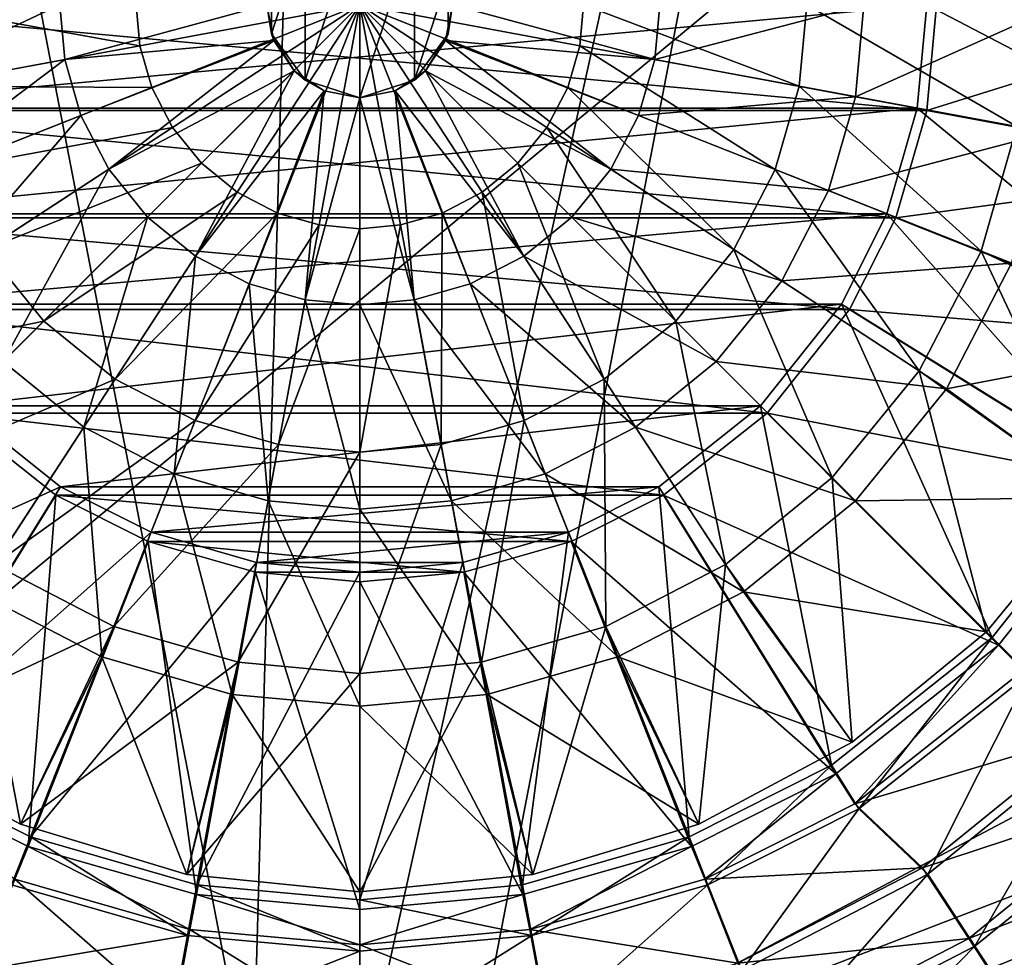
# Model space of a CAD drawing. Header units: metres. Extents: x 0 to 1004, y -708 to 0.
# Tile 33 of 125: x 464 to 575, y -491 to -386. Entities that reach past the tile are written whole.
import ezdxf

# ---------------------------------------------------------------- set-up
doc = ezdxf.new("R2010")
doc.units = ezdxf.units.M

msp = doc.modelspace()

# ---------------------------------------------------------------- linework, layer by layer
at = {"layer": 'top0123410'}
for points in [[(436.975372, -384.053162, 2169.999756), (565.977905, -395.918091, 2169.999756), (567.073975, -384.053162, 2169.999756)], [(436.975372, -384.053162, 2169.999756), (438.071411, -395.918091, 2169.999756), (565.977905, -395.918091, 2169.999756)], [(565.982056, -384.02713, 2167.143799), (439.135071, -395.665375, 2167.143799), (438.067261, -384.02713, 2167.143799)], [(565.982056, -384.02713, 2167.143799), (564.914246, -395.665375, 2167.143799), (439.135071, -395.665375, 2167.143799)], [(601.247314, -402.38913, 2137.627197), (564.914246, -395.665375, 2167.143799), (565.982056, -384.02713, 2167.143799)], [(567.073975, -384.053162, 2169.999756), (565.977905, -395.918091, 2169.999756), (604.023926, -384.067749, 2140.483154)], [(565.977905, -395.918091, 2169.999756), (602.305298, -402.672516, 2140.483154), (604.023926, -384.067749, 2140.483154)], [(602.932068, -384.02713, 2137.627197), (601.247314, -402.38913, 2137.627197), (565.982056, -384.02713, 2167.143799)], [(438.071411, -395.918091, 2169.999756), (562.484497, -408.027588, 2169.999756), (565.977905, -395.918091, 2169.999756)], [(438.071411, -395.918091, 2169.999756), (441.56485, -408.027588, 2169.999756), (562.484497, -408.027588, 2169.999756)], [(564.914246, -395.665375, 2167.143799), (442.557617, -407.569, 2167.143799), (439.135071, -395.665375, 2167.143799)], [(564.914246, -395.665375, 2167.143799), (561.491699, -407.569, 2167.143799), (442.557617, -407.569, 2167.143799)], [(595.847473, -421.169769, 2137.627197), (561.491699, -407.569, 2167.143799), (564.914246, -395.665375, 2167.143799)], [(565.977905, -395.918091, 2169.999756), (562.484497, -408.027588, 2169.999756), (602.305298, -402.672516, 2140.483154)], [(601.247314, -402.38913, 2137.627197), (595.847473, -421.169769, 2137.627197), (564.914246, -395.665375, 2167.143799)], [(562.484497, -408.027588, 2169.999756), (596.827515, -421.660583, 2140.483154), (602.305298, -402.672516, 2140.483154)], [(561.491699, -407.569, 2167.143799), (447.691864, -417.768707, 2167.143799), (442.557617, -407.569, 2167.143799)], [(561.491699, -407.569, 2167.143799), (556.357483, -417.768707, 2167.143799), (447.691864, -417.768707, 2167.143799)], [(587.756531, -437.246887, 2137.627197), (556.357483, -417.768707, 2167.143799), (561.491699, -407.569, 2167.143799)], [(595.847473, -421.169769, 2137.627197), (587.756531, -437.246887, 2137.627197), (561.491699, -407.569, 2167.143799)], [(441.56485, -408.027588, 2169.999756), (557.261292, -418.383026, 2169.999756), (562.484497, -408.027588, 2169.999756)], [(441.56485, -408.027588, 2169.999756), (446.788055, -418.383026, 2169.999756), (557.261292, -418.383026, 2169.999756)], [(562.484497, -408.027588, 2169.999756), (557.261292, -418.383026, 2169.999756), (596.827515, -421.660583, 2140.483154)], [(446.788055, -418.383026, 2169.999756), (547.968384, -430.076965, 2169.999756), (557.261292, -418.383026, 2169.999756)], [(446.788055, -418.383026, 2169.999756), (456.080963, -430.076965, 2169.999756), (547.968384, -430.076965, 2169.999756)], [(556.357483, -417.768707, 2167.143799), (456.799957, -429.251831, 2167.143799), (447.691864, -417.768707, 2167.143799)], [(556.357483, -417.768707, 2167.143799), (547.24939, -429.251831, 2167.143799), (456.799957, -429.251831, 2167.143799)], [(573.376953, -455.379425, 2137.627197), (547.24939, -429.251831, 2167.143799), (556.357483, -417.768707, 2167.143799)], [(557.261292, -418.383026, 2169.999756), (547.968384, -430.076965, 2169.999756), (588.646912, -437.882874, 2140.483154)], [(587.756531, -437.246887, 2137.627197), (573.376953, -455.379425, 2137.627197), (556.357483, -417.768707, 2167.143799)], [(557.261292, -418.383026, 2169.999756), (588.646912, -437.882874, 2140.483154), (596.827515, -421.660583, 2140.483154)], [(456.799957, -429.251831, 2167.143799), (468.283081, -438.359955, 2167.143799), (430.672394, -455.379425, 2137.627197)], [(547.24939, -429.251831, 2167.143799), (468.283081, -438.359955, 2167.143799), (456.799957, -429.251831, 2167.143799)], [(547.24939, -429.251831, 2167.143799), (535.766235, -438.359955, 2167.143799), (468.283081, -438.359955, 2167.143799)], [(555.244446, -469.759003, 2137.627197), (535.766235, -438.359955, 2167.143799), (547.24939, -429.251831, 2167.143799)], [(573.376953, -455.379425, 2137.627197), (555.244446, -469.759003, 2137.627197), (547.24939, -429.251831, 2167.143799)], [(448.302094, -470.732025, 2140.483154), (467.75415, -439.316772, 2169.999756), (456.080963, -430.076965, 2169.999756)], [(456.080963, -430.076965, 2169.999756), (536.295166, -439.316772, 2169.999756), (547.968384, -430.076965, 2169.999756)], [(456.080963, -430.076965, 2169.999756), (467.75415, -439.316772, 2169.999756), (536.295166, -439.316772, 2169.999756)], [(547.968384, -430.076965, 2169.999756), (536.295166, -439.316772, 2169.999756), (574.065796, -456.23468, 2140.483154)], [(547.968384, -430.076965, 2169.999756), (574.065796, -456.23468, 2140.483154), (588.646912, -437.882874, 2140.483154)], [(587.756531, -437.246887, 2137.627197), (577.48822, -459.490692, 2137.627197), (573.376953, -455.379425, 2137.627197)], [(468.283081, -438.359955, 2167.143799), (448.804932, -469.759003, 2137.627197), (430.672394, -455.379425, 2137.627197)], [(468.283081, -438.359955, 2167.143799), (478.482819, -443.494171, 2167.143799), (448.804932, -469.759003, 2137.627197)], [(535.766235, -438.359955, 2167.143799), (478.482819, -443.494171, 2167.143799), (468.283081, -438.359955, 2167.143799)], [(535.766235, -438.359955, 2167.143799), (525.566528, -443.494171, 2167.143799), (478.482819, -443.494171, 2167.143799)], [(539.167297, -477.849945, 2137.627197), (525.566528, -443.494171, 2167.143799), (535.766235, -438.359955, 2167.143799)], [(555.244446, -469.759003, 2137.627197), (539.167297, -477.849945, 2137.627197), (535.766235, -438.359955, 2167.143799)], [(588.646912, -437.882874, 2140.483154), (574.065796, -456.23468, 2140.483154), (576.910522, -459.046875, 2140.483154)], [(448.302094, -470.732025, 2140.483154), (464.609985, -478.916504, 2140.483154), (467.75415, -439.316772, 2169.999756)], [(464.609985, -478.916504, 2140.483154), (478.163727, -444.542145, 2169.999756), (467.75415, -439.316772, 2169.999756)], [(467.75415, -439.316772, 2169.999756), (525.88562, -444.542145, 2169.999756), (536.295166, -439.316772, 2169.999756)], [(467.75415, -439.316772, 2169.999756), (478.163727, -444.542145, 2169.999756), (525.88562, -444.542145, 2169.999756)], [(536.295166, -439.316772, 2169.999756), (525.88562, -444.542145, 2169.999756), (555.747253, -470.732025, 2140.483154)], [(536.295166, -439.316772, 2169.999756), (555.747253, -470.732025, 2140.483154), (574.065796, -456.23468, 2140.483154)], [(478.482819, -443.494171, 2167.143799), (464.882019, -477.849945, 2137.627197), (448.804932, -469.759003, 2137.627197)], [(478.482819, -443.494171, 2167.143799), (490.386414, -446.916718, 2167.143799), (464.882019, -477.849945, 2137.627197)], [(525.566528, -443.494171, 2167.143799), (490.386414, -446.916718, 2167.143799), (478.482819, -443.494171, 2167.143799)], [(525.566528, -443.494171, 2167.143799), (513.662903, -446.916718, 2167.143799), (490.386414, -446.916718, 2167.143799)], [(520.386658, -483.249786, 2137.627197), (513.662903, -446.916718, 2167.143799), (525.566528, -443.494171, 2167.143799)], [(539.167297, -477.849945, 2137.627197), (520.386658, -483.249786, 2137.627197), (525.566528, -443.494171, 2167.143799)], [(464.609985, -478.916504, 2140.483154), (483.610474, -484.350464, 2140.483154), (478.163727, -444.542145, 2169.999756)], [(483.610474, -484.350464, 2140.483154), (490.281158, -448.007629, 2169.999756), (478.163727, -444.542145, 2169.999756)], [(478.163727, -444.542145, 2169.999756), (513.768188, -448.007629, 2169.999756), (525.88562, -444.542145, 2169.999756)], [(478.163727, -444.542145, 2169.999756), (490.281158, -448.007629, 2169.999756), (513.768188, -448.007629, 2169.999756)], [(525.88562, -444.542145, 2169.999756), (513.768188, -448.007629, 2169.999756), (539.439331, -478.916504, 2140.483154)], [(525.88562, -444.542145, 2169.999756), (539.439331, -478.916504, 2140.483154), (555.747253, -470.732025, 2140.483154)], [(490.386414, -446.916718, 2167.143799), (483.662689, -483.249786, 2137.627197), (464.882019, -477.849945, 2137.627197)], [(490.386414, -446.916718, 2167.143799), (502.024689, -447.984528, 2167.143799), (483.662689, -483.249786, 2137.627197)], [(513.662903, -446.916718, 2167.143799), (502.024689, -447.984528, 2167.143799), (490.386414, -446.916718, 2167.143799)], [(520.386658, -483.249786, 2137.627197), (502.024689, -484.934509, 2137.627197), (513.662903, -446.916718, 2167.143799)], [(502.024689, -484.934509, 2137.627197), (502.024689, -447.984528, 2167.143799), (513.662903, -446.916718, 2167.143799)], [(483.610474, -484.350464, 2140.483154), (502.024689, -486.026398, 2140.483154), (490.281158, -448.007629, 2169.999756)], [(502.024689, -447.984528, 2167.143799), (502.024689, -484.934509, 2137.627197), (483.662689, -483.249786, 2137.627197)], [(502.024689, -486.026398, 2140.483154), (502.024689, -449.076447, 2169.999756), (490.281158, -448.007629, 2169.999756)], [(490.281158, -448.007629, 2169.999756), (502.024689, -449.076447, 2169.999756), (513.768188, -448.007629, 2169.999756)], [(513.768188, -448.007629, 2169.999756), (502.024689, -449.076447, 2169.999756), (520.438904, -484.350464, 2140.483154)], [(513.768188, -448.007629, 2169.999756), (520.438904, -484.350464, 2140.483154), (539.439331, -478.916504, 2140.483154)], [(502.024689, -449.076447, 2169.999756), (502.024689, -486.026398, 2140.483154), (520.438904, -484.350464, 2140.483154)], [(573.376953, -455.379425, 2137.627197), (558.309387, -474.699768, 2137.627197), (555.244446, -469.759003, 2137.627197)], [(574.065796, -456.23468, 2140.483154), (555.747253, -470.732025, 2140.483154), (557.870056, -474.122314, 2140.483154)], [(576.910522, -459.046875, 2140.483154), (574.065796, -456.23468, 2140.483154), (557.870056, -474.122314, 2140.483154)], [(577.48822, -459.490692, 2137.627197), (558.309387, -474.699768, 2137.627197), (573.376953, -455.379425, 2137.627197)], [(576.910522, -459.046875, 2140.483154), (557.870056, -474.122314, 2140.483154), (584.113037, -466.262207, 2146.241211)], [(558.309387, -474.699768, 2137.627197), (577.48822, -459.490692, 2137.627197), (566.116882, -482.060608, 2143.397217)], [(577.48822, -459.490692, 2137.627197), (584.844849, -466.847321, 2143.397217), (566.116882, -482.060608, 2143.397217)], [(557.870056, -474.122314, 2140.483154), (565.512085, -481.343414, 2146.241211), (584.113037, -466.262207, 2146.241211)], [(584.113037, -466.262207, 2146.241211), (565.512085, -481.343414, 2146.241211), (590.838074, -472.999207, 2153.198975)], [(566.116882, -482.060608, 2143.397217), (584.844849, -466.847321, 2143.397217), (571.418884, -490.17041, 2150.335205)], [(584.844849, -466.847321, 2143.397217), (591.696167, -473.698608, 2150.335205), (571.418884, -490.17041, 2150.335205)], [(448.804932, -469.759003, 2137.627197), (464.882019, -477.849945, 2137.627197), (462.741882, -483.255951, 2137.627197)], [(555.244446, -469.759003, 2137.627197), (541.307434, -483.255951, 2137.627197), (539.167297, -477.849945, 2137.627197)], [(558.309387, -474.699768, 2137.627197), (541.307434, -483.255951, 2137.627197), (555.244446, -469.759003, 2137.627197)], [(448.302094, -470.732025, 2140.483154), (463.112274, -482.625671, 2140.483154), (464.609985, -478.916504, 2140.483154)], [(555.747253, -470.732025, 2140.483154), (539.439331, -478.916504, 2140.483154), (540.937073, -482.625671, 2140.483154)], [(557.870056, -474.122314, 2140.483154), (555.747253, -470.732025, 2140.483154), (540.937073, -482.625671, 2140.483154)], [(565.512085, -481.343414, 2146.241211), (570.713196, -489.315948, 2153.198975), (590.838074, -472.999207, 2153.198975)], [(590.838074, -472.999207, 2153.198975), (570.713196, -489.315948, 2153.198975), (596.897339, -479.069336, 2161.194092)], [(557.870056, -474.122314, 2140.483154), (540.937073, -482.625671, 2140.483154), (565.512085, -481.343414, 2146.241211)], [(571.418884, -490.17041, 2150.335205), (591.696167, -473.698608, 2150.335205), (576.215576, -497.507294, 2158.308838)], [(541.307434, -483.255951, 2137.627197), (558.309387, -474.699768, 2137.627197), (545.137939, -492.929016, 2143.397217)], [(558.309387, -474.699768, 2137.627197), (566.116882, -482.060608, 2143.397217), (545.137939, -492.929016, 2143.397217)], [(462.741882, -483.255951, 2137.627197), (464.882019, -477.849945, 2137.627197), (482.604675, -488.966949, 2137.627197)], [(464.882019, -477.849945, 2137.627197), (483.662689, -483.249786, 2137.627197), (482.604675, -488.966949, 2137.627197)], [(521.444702, -488.966949, 2137.627197), (520.386658, -483.249786, 2137.627197), (539.167297, -477.849945, 2137.627197)], [(541.307434, -483.255951, 2137.627197), (521.444702, -488.966949, 2137.627197), (539.167297, -477.849945, 2137.627197)], [(463.112274, -482.625671, 2140.483154), (482.853973, -488.278412, 2140.483154), (464.609985, -478.916504, 2140.483154)], [(464.609985, -478.916504, 2140.483154), (482.853973, -488.278412, 2140.483154), (483.610474, -484.350464, 2140.483154)], [(539.439331, -478.916504, 2140.483154), (520.438904, -484.350464, 2140.483154), (521.195374, -488.278412, 2140.483154)], [(540.937073, -482.625671, 2140.483154), (539.439331, -478.916504, 2140.483154), (521.195374, -488.278412, 2140.483154)], [(570.713196, -489.315948, 2153.198975), (575.399475, -496.499237, 2161.194092), (596.897339, -479.069336, 2161.194092)], [(540.937073, -482.625671, 2140.483154), (544.680664, -492.10849, 2146.241211), (565.512085, -481.343414, 2146.241211)], [(565.512085, -481.343414, 2146.241211), (544.680664, -492.10849, 2146.241211), (570.713196, -489.315948, 2153.198975)], [(463.112274, -482.625671, 2140.483154), (459.368683, -492.10849, 2146.241211), (481.010864, -498.30542, 2146.241211)], [(482.853973, -488.278412, 2140.483154), (463.112274, -482.625671, 2140.483154), (481.010864, -498.30542, 2146.241211)], [(540.937073, -482.625671, 2140.483154), (521.195374, -488.278412, 2140.483154), (544.680664, -492.10849, 2146.241211)], [(545.137939, -492.929016, 2143.397217), (566.116882, -482.060608, 2143.397217), (548.704468, -501.937897, 2150.335205)], [(566.116882, -482.060608, 2143.397217), (571.418884, -490.17041, 2150.335205), (548.704468, -501.937897, 2150.335205)], [(462.741882, -483.255951, 2137.627197), (482.604675, -488.966949, 2137.627197), (458.911407, -492.929016, 2143.397217)], [(482.604675, -488.966949, 2137.627197), (483.662689, -483.249786, 2137.627197), (502.024689, -490.748718, 2137.627197)], [(483.662689, -483.249786, 2137.627197), (502.024689, -484.934509, 2137.627197), (502.024689, -490.748718, 2137.627197)], [(502.024689, -484.934509, 2137.627197), (520.386658, -483.249786, 2137.627197), (521.444702, -488.966949, 2137.627197)], [(521.444702, -488.966949, 2137.627197), (541.307434, -483.255951, 2137.627197), (523.337158, -499.197205, 2143.397217)], [(541.307434, -483.255951, 2137.627197), (545.137939, -492.929016, 2143.397217), (523.337158, -499.197205, 2143.397217)], [(482.853973, -488.278412, 2140.483154), (502.024689, -490.026398, 2140.483154), (483.610474, -484.350464, 2140.483154)], [(502.024689, -490.026398, 2140.483154), (502.024689, -486.026398, 2140.483154), (483.610474, -484.350464, 2140.483154)], [(521.195374, -488.278412, 2140.483154), (520.438904, -484.350464, 2140.483154), (502.024689, -490.026398, 2140.483154)], [(520.438904, -484.350464, 2140.483154), (502.024689, -486.026398, 2140.483154), (502.024689, -490.026398, 2140.483154)], [(502.024689, -490.748718, 2137.627197), (502.024689, -484.934509, 2137.627197), (521.444702, -488.966949, 2137.627197)], [(481.010864, -498.30542, 2146.241211), (502.024689, -500.221405, 2146.241211), (482.853973, -488.278412, 2140.483154)], [(502.024689, -500.221405, 2146.241211), (502.024689, -490.026398, 2140.483154), (482.853973, -488.278412, 2140.483154)], [(521.195374, -488.278412, 2140.483154), (502.024689, -490.026398, 2140.483154), (523.038513, -498.30542, 2146.241211)], [(521.195374, -488.278412, 2140.483154), (523.038513, -498.30542, 2146.241211), (544.680664, -492.10849, 2146.241211)], [(482.604675, -488.966949, 2137.627197), (480.712158, -499.197205, 2143.397217), (458.911407, -492.929016, 2143.397217)], [(482.604675, -488.966949, 2137.627197), (502.024689, -490.748718, 2137.627197), (480.712158, -499.197205, 2143.397217)], [(523.337158, -499.197205, 2143.397217), (502.024689, -501.152588, 2143.397217), (521.444702, -488.966949, 2137.627197)], [(502.024689, -501.152588, 2143.397217), (502.024689, -490.748718, 2137.627197), (521.444702, -488.966949, 2137.627197)], [(544.680664, -492.10849, 2146.241211), (548.175171, -500.962921, 2153.198975), (570.713196, -489.315948, 2153.198975)], [(570.713196, -489.315948, 2153.198975), (548.175171, -500.962921, 2153.198975), (575.399475, -496.499237, 2161.194092)], [(502.024689, -490.748718, 2137.627197), (502.024689, -501.152588, 2143.397217), (480.712158, -499.197205, 2143.397217)], [(502.024689, -490.026398, 2140.483154), (502.024689, -500.221405, 2146.241211), (523.038513, -498.30542, 2146.241211)], [(548.704468, -501.937897, 2150.335205), (571.418884, -490.17041, 2150.335205), (551.931091, -510.088165, 2158.308838)], [(571.418884, -490.17041, 2150.335205), (576.215576, -497.507294, 2158.308838), (551.931091, -510.088165, 2158.308838)]]:
    msp.add_3dface(points, dxfattribs=at)
at = {"layer": 'top0123417'}
for points in [[(495.864716, -375.548676, 2192.399658), (495.864716, -392.505585, 2192.399658), (502.024689, -373.54718, 2192.399658)], [(495.864716, -392.505585, 2192.399658), (502.024689, -394.50708, 2192.399658), (502.024689, -373.54718, 2192.399658)], [(502.024689, -373.54718, 2192.399658), (502.024689, -394.50708, 2192.399658), (508.184631, -375.548676, 2192.399658)], [(492.057648, -380.788635, 2192.399658), (492.057648, -387.265594, 2192.399658), (495.864716, -375.548676, 2192.399658)], [(492.057648, -387.265594, 2192.399658), (495.864716, -392.505585, 2192.399658), (495.864716, -375.548676, 2192.399658)], [(502.024689, -394.50708, 2192.399658), (508.184631, -392.505585, 2192.399658), (508.184631, -375.548676, 2192.399658)], [(508.184631, -375.548676, 2192.399658), (508.184631, -392.505585, 2192.399658), (511.991699, -380.788635, 2192.399658)], [(492.057648, -380.788635, 2192.399658), (491.544739, -384.02713, 2163.734863), (492.057648, -387.265594, 2192.399658)], [(508.184631, -392.505585, 2192.399658), (511.991699, -387.265594, 2192.399658), (511.991699, -380.788635, 2192.399658)], [(511.991699, -380.788635, 2192.399658), (511.991699, -387.265594, 2192.399658), (512.504639, -384.02713, 2163.734863)], [(445.157257, -384.02713, 2155.620361), (446.106628, -394.374908, 2155.620361), (468.191315, -384.02713, 2161.084473)], [(446.106628, -394.374908, 2155.620361), (468.756165, -390.183533, 2161.084473), (468.191315, -384.02713, 2161.084473)], [(477.21167, -388.618835, 2122.751709), (451.608337, -384.02713, 2125.187256), (476.790405, -384.02713, 2122.751709)], [(451.608337, -384.02713, 2125.187256), (477.21167, -388.618835, 2122.751709), (452.450012, -393.20105, 2125.187256)], [(468.756165, -390.183533, 2161.084473), (491.544739, -384.02713, 2163.734863), (468.191315, -384.02713, 2161.084473)], [(492.342468, -388.037628, 2163.734863), (491.544739, -384.02713, 2163.734863), (468.756165, -390.183533, 2161.084473)], [(502.024689, -384.02713, 2121.940918), (477.21167, -388.618835, 2122.751709), (476.790405, -384.02713, 2122.751709)], [(478.562134, -393.315735, 2122.751709), (477.21167, -388.618835, 2122.751709), (502.024689, -384.02713, 2121.940918)], [(480.903717, -397.835571, 2122.751709), (478.562134, -393.315735, 2122.751709), (502.024689, -384.02713, 2121.940918)], [(480.903717, -397.835571, 2122.751709), (502.024689, -384.02713, 2121.940918), (484.181366, -401.870453, 2122.751709)], [(484.181366, -401.870453, 2122.751709), (502.024689, -384.02713, 2121.940918), (488.216248, -405.148102, 2122.751709)], [(502.024689, -384.02713, 2121.940918), (492.736084, -407.489655, 2122.751709), (488.216248, -405.148102, 2122.751709)], [(491.544739, -384.02713, 2163.734863), (492.342468, -388.037628, 2163.734863), (492.057648, -387.265594, 2192.399658)], [(497.432983, -408.840118, 2122.751709), (492.736084, -407.489655, 2122.751709), (502.024689, -384.02713, 2121.940918)], [(502.024689, -409.261383, 2122.751709), (497.432983, -408.840118, 2122.751709), (502.024689, -384.02713, 2121.940918)], [(506.616394, -408.840118, 2122.751709), (502.024689, -409.261383, 2122.751709), (502.024689, -384.02713, 2121.940918)], [(502.024689, -384.02713, 2121.940918), (527.258972, -384.02713, 2122.751709), (526.837646, -388.618835, 2122.751709)], [(526.837646, -388.618835, 2122.751709), (525.487183, -393.315735, 2122.751709), (502.024689, -384.02713, 2121.940918)], [(525.487183, -393.315735, 2122.751709), (523.14563, -397.835571, 2122.751709), (502.024689, -384.02713, 2121.940918)], [(502.024689, -384.02713, 2121.940918), (519.867981, -401.870453, 2122.751709), (515.83313, -405.148102, 2122.751709)], [(506.616394, -408.840118, 2122.751709), (502.024689, -384.02713, 2121.940918), (511.313263, -407.489655, 2122.751709)], [(511.313263, -407.489655, 2122.751709), (502.024689, -384.02713, 2121.940918), (515.83313, -405.148102, 2122.751709)], [(502.024689, -384.02713, 2121.940918), (523.14563, -397.835571, 2122.751709), (519.867981, -401.870453, 2122.751709)], [(511.991699, -387.265594, 2192.399658), (511.706879, -388.037628, 2163.734863), (512.504639, -384.02713, 2163.734863)], [(512.504639, -384.02713, 2163.734863), (511.706879, -388.037628, 2163.734863), (535.293213, -390.183533, 2161.084473)], [(512.504639, -384.02713, 2163.734863), (535.293213, -390.183533, 2161.084473), (535.858032, -384.02713, 2161.084473)], [(527.258972, -384.02713, 2122.751709), (551.599304, -393.20105, 2125.187256), (526.837646, -388.618835, 2122.751709)], [(552.440979, -384.02713, 2125.187256), (551.599304, -393.20105, 2125.187256), (527.258972, -384.02713, 2122.751709)], [(535.858032, -384.02713, 2161.084473), (535.293213, -390.183533, 2161.084473), (558.89209, -384.02713, 2155.620361)], [(535.293213, -390.183533, 2161.084473), (557.942749, -394.374908, 2155.620361), (558.89209, -384.02713, 2155.620361)], [(576.15564, -397.745239, 2129.237549), (551.599304, -393.20105, 2125.187256), (552.440979, -384.02713, 2125.187256)], [(577.414246, -384.02713, 2129.237549), (576.15564, -397.745239, 2129.237549), (552.440979, -384.02713, 2125.187256)], [(558.89209, -384.02713, 2155.620361), (557.942749, -394.374908, 2155.620361), (581.103638, -384.02713, 2147.430664)], [(557.942749, -394.374908, 2155.620361), (579.783447, -398.416565, 2147.430664), (581.103638, -384.02713, 2147.430664)], [(492.057648, -387.265594, 2192.399658), (492.342468, -388.037628, 2163.734863), (494.614227, -391.437561, 2163.734863)], [(492.057648, -387.265594, 2192.399658), (494.614227, -391.437561, 2163.734863), (495.864716, -392.505585, 2192.399658)], [(511.991699, -387.265594, 2192.399658), (508.184631, -392.505585, 2192.399658), (509.43512, -391.437561, 2163.734863)], [(511.706879, -388.037628, 2163.734863), (511.991699, -387.265594, 2192.399658), (509.43512, -391.437561, 2163.734863)], [(452.450012, -393.20105, 2125.187256), (477.21167, -388.618835, 2122.751709), (478.562134, -393.315735, 2122.751709)], [(470.566833, -396.481018, 2161.084473), (492.342468, -388.037628, 2163.734863), (468.756165, -390.183533, 2161.084473)], [(492.342468, -388.037628, 2163.734863), (470.566833, -396.481018, 2161.084473), (473.706299, -402.541077, 2161.084473)], [(494.614227, -391.437561, 2163.734863), (492.342468, -388.037628, 2163.734863), (473.706299, -402.541077, 2161.084473)], [(511.706879, -388.037628, 2163.734863), (509.43512, -391.437561, 2163.734863), (530.343018, -402.541077, 2161.084473)], [(511.706879, -388.037628, 2163.734863), (533.482544, -396.481018, 2161.084473), (535.293213, -390.183533, 2161.084473)], [(533.482544, -396.481018, 2161.084473), (511.706879, -388.037628, 2163.734863), (530.343018, -402.541077, 2161.084473)], [(525.487183, -393.315735, 2122.751709), (526.837646, -388.618835, 2122.751709), (548.901184, -402.585114, 2125.187256)], [(526.837646, -388.618835, 2122.751709), (551.599304, -393.20105, 2125.187256), (548.901184, -402.585114, 2125.187256)], [(468.756165, -390.183533, 2161.084473), (446.106628, -394.374908, 2155.620361), (449.149994, -404.959717, 2155.620361)], [(470.566833, -396.481018, 2161.084473), (468.756165, -390.183533, 2161.084473), (449.149994, -404.959717, 2155.620361)], [(535.293213, -390.183533, 2161.084473), (533.482544, -396.481018, 2161.084473), (557.942749, -394.374908, 2155.620361)], [(494.614227, -391.437561, 2163.734863), (473.706299, -402.541077, 2161.084473), (478.100891, -407.950928, 2161.084473)], [(483.510742, -412.34549, 2161.084473), (494.614227, -391.437561, 2163.734863), (478.100891, -407.950928, 2161.084473)], [(498.01416, -393.70932, 2163.734863), (494.614227, -391.437561, 2163.734863), (483.510742, -412.34549, 2161.084473)], [(494.614227, -391.437561, 2163.734863), (498.01416, -393.70932, 2163.734863), (495.864716, -392.505585, 2192.399658)], [(509.43512, -391.437561, 2163.734863), (508.184631, -392.505585, 2192.399658), (506.035187, -393.70932, 2163.734863)], [(509.43512, -391.437561, 2163.734863), (506.035187, -393.70932, 2163.734863), (520.538635, -412.34549, 2161.084473)], [(530.343018, -402.541077, 2161.084473), (509.43512, -391.437561, 2163.734863), (525.948486, -407.950928, 2161.084473)], [(509.43512, -391.437561, 2163.734863), (520.538635, -412.34549, 2161.084473), (525.948486, -407.950928, 2161.084473)], [(495.864716, -392.505585, 2192.399658), (498.01416, -393.70932, 2163.734863), (502.024689, -394.50708, 2192.399658)], [(508.184631, -392.505585, 2192.399658), (502.024689, -394.50708, 2192.399658), (506.035187, -393.70932, 2163.734863)], [(455.148163, -402.585114, 2125.187256), (452.450012, -393.20105, 2125.187256), (478.562134, -393.315735, 2122.751709)], [(455.148163, -402.585114, 2125.187256), (478.562134, -393.315735, 2122.751709), (480.903717, -397.835571, 2122.751709)], [(489.570801, -415.484985, 2161.084473), (498.01416, -393.70932, 2163.734863), (483.510742, -412.34549, 2161.084473)], [(498.01416, -393.70932, 2163.734863), (489.570801, -415.484985, 2161.084473), (495.868256, -417.295654, 2161.084473)], [(502.024689, -394.50708, 2163.734863), (498.01416, -393.70932, 2163.734863), (495.868256, -417.295654, 2161.084473)], [(498.01416, -393.70932, 2163.734863), (502.024689, -394.50708, 2163.734863), (502.024689, -394.50708, 2192.399658)], [(506.035187, -393.70932, 2163.734863), (502.024689, -394.50708, 2192.399658), (502.024689, -394.50708, 2163.734863)], [(506.035187, -393.70932, 2163.734863), (502.024689, -394.50708, 2163.734863), (508.181091, -417.295654, 2161.084473)], [(506.035187, -393.70932, 2163.734863), (514.478577, -415.484985, 2161.084473), (520.538635, -412.34549, 2161.084473)], [(514.478577, -415.484985, 2161.084473), (506.035187, -393.70932, 2163.734863), (508.181091, -417.295654, 2161.084473)], [(544.2229, -411.615448, 2125.187256), (523.14563, -397.835571, 2122.751709), (525.487183, -393.315735, 2122.751709)], [(544.2229, -411.615448, 2125.187256), (525.487183, -393.315735, 2122.751709), (548.901184, -402.585114, 2125.187256)], [(551.599304, -393.20105, 2125.187256), (572.121033, -411.777649, 2129.237549), (548.901184, -402.585114, 2125.187256)], [(551.599304, -393.20105, 2125.187256), (576.15564, -397.745239, 2129.237549), (572.121033, -411.777649, 2129.237549)], [(495.868256, -417.295654, 2161.084473), (502.024689, -417.860474, 2161.084473), (502.024689, -394.50708, 2163.734863)], [(508.181091, -417.295654, 2161.084473), (502.024689, -394.50708, 2163.734863), (502.024689, -417.860474, 2161.084473)], [(533.482544, -396.481018, 2161.084473), (554.899353, -404.959717, 2155.620361), (557.942749, -394.374908, 2155.620361)], [(557.942749, -394.374908, 2155.620361), (554.899353, -404.959717, 2155.620361), (579.783447, -398.416565, 2147.430664)], [(470.566833, -396.481018, 2161.084473), (449.149994, -404.959717, 2155.620361), (454.42688, -415.145538, 2155.620361)], [(473.706299, -402.541077, 2161.084473), (470.566833, -396.481018, 2161.084473), (454.42688, -415.145538, 2155.620361)], [(554.899353, -404.959717, 2155.620361), (533.482544, -396.481018, 2161.084473), (530.343018, -402.541077, 2161.084473)], [(459.826416, -411.615448, 2125.187256), (455.148163, -402.585114, 2125.187256), (480.903717, -397.835571, 2122.751709)], [(459.826416, -411.615448, 2125.187256), (480.903717, -397.835571, 2122.751709), (484.181366, -401.870453, 2122.751709)], [(523.14563, -397.835571, 2122.751709), (537.674377, -419.676849, 2125.187256), (519.867981, -401.870453, 2122.751709)], [(537.674377, -419.676849, 2125.187256), (523.14563, -397.835571, 2122.751709), (544.2229, -411.615448, 2125.187256)], [(554.899353, -404.959717, 2155.620361), (575.551331, -413.135681, 2147.430664), (579.783447, -398.416565, 2147.430664)], [(576.15564, -397.745239, 2129.237549), (594.412598, -422.295471, 2134.872559), (572.121033, -411.777649, 2129.237549)], [(459.826416, -411.615448, 2125.187256), (484.181366, -401.870453, 2122.751709), (466.374939, -419.676849, 2125.187256)], [(484.181366, -401.870453, 2122.751709), (488.216248, -405.148102, 2122.751709), (466.374939, -419.676849, 2125.187256)], [(519.867981, -401.870453, 2122.751709), (529.612976, -426.225372, 2125.187256), (515.83313, -405.148102, 2122.751709)], [(537.674377, -419.676849, 2125.187256), (529.612976, -426.225372, 2125.187256), (519.867981, -401.870453, 2122.751709)], [(473.706299, -402.541077, 2161.084473), (454.42688, -415.145538, 2155.620361), (461.813324, -424.238464, 2155.620361)], [(478.100891, -407.950928, 2161.084473), (473.706299, -402.541077, 2161.084473), (461.813324, -424.238464, 2155.620361)], [(549.622437, -415.145538, 2155.620361), (530.343018, -402.541077, 2161.084473), (525.948486, -407.950928, 2161.084473)], [(549.622437, -415.145538, 2155.620361), (554.899353, -404.959717, 2155.620361), (530.343018, -402.541077, 2161.084473)], [(544.2229, -411.615448, 2125.187256), (548.901184, -402.585114, 2125.187256), (565.125427, -425.281036, 2129.237549)], [(548.901184, -402.585114, 2125.187256), (572.121033, -411.777649, 2129.237549), (565.125427, -425.281036, 2129.237549)], [(488.216248, -405.148102, 2122.751709), (474.436371, -426.225372, 2125.187256), (466.374939, -419.676849, 2125.187256)], [(492.736084, -407.489655, 2122.751709), (474.436371, -426.225372, 2125.187256), (488.216248, -405.148102, 2122.751709)], [(511.313263, -407.489655, 2122.751709), (515.83313, -405.148102, 2122.751709), (520.582642, -430.903656, 2125.187256)], [(515.83313, -405.148102, 2122.751709), (529.612976, -426.225372, 2125.187256), (520.582642, -430.903656, 2125.187256)], [(575.551331, -413.135681, 2147.430664), (554.899353, -404.959717, 2155.620361), (549.622437, -415.145538, 2155.620361)], [(483.466675, -430.903656, 2125.187256), (474.436371, -426.225372, 2125.187256), (492.736084, -407.489655, 2122.751709)], [(483.466675, -430.903656, 2125.187256), (492.736084, -407.489655, 2122.751709), (497.432983, -408.840118, 2122.751709)], [(511.198578, -433.601776, 2125.187256), (506.616394, -408.840118, 2122.751709), (511.313263, -407.489655, 2122.751709)], [(511.198578, -433.601776, 2125.187256), (511.313263, -407.489655, 2122.751709), (520.582642, -430.903656, 2125.187256)], [(461.813324, -424.238464, 2155.620361), (470.90625, -431.624908, 2155.620361), (478.100891, -407.950928, 2161.084473)], [(470.90625, -431.624908, 2155.620361), (483.510742, -412.34549, 2161.084473), (478.100891, -407.950928, 2161.084473)], [(525.948486, -407.950928, 2161.084473), (520.538635, -412.34549, 2161.084473), (542.236023, -424.238464, 2155.620361)], [(542.236023, -424.238464, 2155.620361), (549.622437, -415.145538, 2155.620361), (525.948486, -407.950928, 2161.084473)], [(492.850769, -433.601776, 2125.187256), (483.466675, -430.903656, 2125.187256), (497.432983, -408.840118, 2122.751709)], [(492.850769, -433.601776, 2125.187256), (497.432983, -408.840118, 2122.751709), (502.024689, -409.261383, 2122.751709)], [(502.024689, -434.443451, 2125.187256), (492.850769, -433.601776, 2125.187256), (502.024689, -409.261383, 2122.751709)], [(511.198578, -433.601776, 2125.187256), (502.024689, -434.443451, 2125.187256), (506.616394, -408.840118, 2122.751709)], [(502.024689, -434.443451, 2125.187256), (502.024689, -409.261383, 2122.751709), (506.616394, -408.840118, 2122.751709)], [(459.826416, -411.615448, 2125.187256), (466.374939, -419.676849, 2125.187256), (438.92392, -425.281036, 2129.237549)], [(555.333191, -437.335602, 2129.237549), (537.674377, -419.676849, 2125.187256), (544.2229, -411.615448, 2125.187256)], [(555.333191, -437.335602, 2129.237549), (544.2229, -411.615448, 2125.187256), (565.125427, -425.281036, 2129.237549)], [(572.121033, -411.777649, 2129.237549), (585.171631, -439.584137, 2134.872559), (565.125427, -425.281036, 2129.237549)], [(594.412598, -422.295471, 2134.872559), (585.171631, -439.584137, 2134.872559), (572.121033, -411.777649, 2129.237549)], [(483.510742, -412.34549, 2161.084473), (470.90625, -431.624908, 2155.620361), (481.092072, -436.901794, 2155.620361)], [(489.570801, -415.484985, 2161.084473), (483.510742, -412.34549, 2161.084473), (481.092072, -436.901794, 2155.620361)], [(520.538635, -412.34549, 2161.084473), (514.478577, -415.484985, 2161.084473), (533.143066, -431.624908, 2155.620361)], [(520.538635, -412.34549, 2161.084473), (533.143066, -431.624908, 2155.620361), (542.236023, -424.238464, 2155.620361)], [(568.213379, -427.299896, 2147.430664), (575.551331, -413.135681, 2147.430664), (549.622437, -415.145538, 2155.620361)], [(594.412598, -422.295471, 2136.719971), (575.551331, -413.135681, 2147.430664), (568.213379, -427.299896, 2147.430664)], [(568.213379, -427.299896, 2147.430664), (549.622437, -415.145538, 2155.620361), (542.236023, -424.238464, 2155.620361)], [(489.570801, -415.484985, 2161.084473), (481.092072, -436.901794, 2155.620361), (491.67691, -439.94516, 2155.620361)], [(495.868256, -417.295654, 2161.084473), (489.570801, -415.484985, 2161.084473), (491.67691, -439.94516, 2155.620361)], [(522.957275, -436.901794, 2155.620361), (514.478577, -415.484985, 2161.084473), (508.181091, -417.295654, 2161.084473)], [(514.478577, -415.484985, 2161.084473), (522.957275, -436.901794, 2155.620361), (533.143066, -431.624908, 2155.620361)], [(491.67691, -439.94516, 2155.620361), (502.024689, -440.894562, 2155.620361), (495.868256, -417.295654, 2161.084473)], [(502.024689, -440.894562, 2155.620361), (502.024689, -417.860474, 2161.084473), (495.868256, -417.295654, 2161.084473)], [(508.181091, -417.295654, 2161.084473), (502.024689, -417.860474, 2161.084473), (512.372437, -439.94516, 2155.620361)], [(512.372437, -439.94516, 2155.620361), (522.957275, -436.901794, 2155.620361), (508.181091, -417.295654, 2161.084473)], [(502.024689, -417.860474, 2161.084473), (502.024689, -440.894562, 2155.620361), (512.372437, -439.94516, 2155.620361)], [(466.374939, -419.676849, 2125.187256), (448.716187, -437.335602, 2129.237549), (438.92392, -425.281036, 2129.237549)], [(474.436371, -426.225372, 2125.187256), (448.716187, -437.335602, 2129.237549), (466.374939, -419.676849, 2125.187256)], [(543.278564, -447.127869, 2129.237549), (529.612976, -426.225372, 2125.187256), (537.674377, -419.676849, 2125.187256)], [(555.333191, -437.335602, 2129.237549), (543.278564, -447.127869, 2129.237549), (537.674377, -419.676849, 2125.187256)], [(585.171631, -439.584137, 2136.719971), (594.412598, -422.295471, 2136.719971), (568.213379, -427.299896, 2147.430664)], [(458.751892, -450.215851, 2147.430664), (470.90625, -431.624908, 2155.620361), (461.813324, -424.238464, 2155.620361)], [(542.236023, -424.238464, 2155.620361), (533.143066, -431.624908, 2155.620361), (557.941956, -439.944397, 2147.430664)], [(557.941956, -439.944397, 2147.430664), (568.213379, -427.299896, 2147.430664), (542.236023, -424.238464, 2155.620361)], [(565.125427, -425.281036, 2129.237549), (572.735352, -454.737793, 2134.872559), (555.333191, -437.335602, 2129.237549)], [(585.171631, -439.584137, 2134.872559), (572.735352, -454.737793, 2134.872559), (565.125427, -425.281036, 2129.237549)], [(460.770752, -447.127869, 2129.237549), (448.716187, -437.335602, 2129.237549), (474.436371, -426.225372, 2125.187256)], [(460.770752, -447.127869, 2129.237549), (474.436371, -426.225372, 2125.187256), (483.466675, -430.903656, 2125.187256)], [(529.612976, -426.225372, 2125.187256), (529.775208, -454.123474, 2129.237549), (520.582642, -430.903656, 2125.187256)], [(529.612976, -426.225372, 2125.187256), (543.278564, -447.127869, 2129.237549), (529.775208, -454.123474, 2129.237549)], [(585.171631, -439.584137, 2136.719971), (568.213379, -427.299896, 2147.430664), (557.941956, -439.944397, 2147.430664)], [(474.27417, -454.123474, 2129.237549), (460.770752, -447.127869, 2129.237549), (483.466675, -430.903656, 2125.187256)], [(474.27417, -454.123474, 2129.237549), (483.466675, -430.903656, 2125.187256), (492.850769, -433.601776, 2125.187256)], [(511.198578, -433.601776, 2125.187256), (520.582642, -430.903656, 2125.187256), (515.742798, -458.158112, 2129.237549)], [(520.582642, -430.903656, 2125.187256), (529.775208, -454.123474, 2129.237549), (515.742798, -458.158112, 2129.237549)], [(470.90625, -431.624908, 2155.620361), (458.751892, -450.215851, 2147.430664), (472.916138, -457.553802, 2147.430664)], [(481.092072, -436.901794, 2155.620361), (470.90625, -431.624908, 2155.620361), (472.916138, -457.553802, 2147.430664)], [(533.143066, -431.624908, 2155.620361), (522.957275, -436.901794, 2155.620361), (545.297424, -450.215851, 2147.430664)], [(533.143066, -431.624908, 2155.620361), (545.297424, -450.215851, 2147.430664), (557.941956, -439.944397, 2147.430664)], [(488.306549, -458.158112, 2129.237549), (474.27417, -454.123474, 2129.237549), (492.850769, -433.601776, 2125.187256)], [(488.306549, -458.158112, 2129.237549), (492.850769, -433.601776, 2125.187256), (502.024689, -434.443451, 2125.187256)], [(515.742798, -458.158112, 2129.237549), (502.024689, -459.416718, 2129.237549), (511.198578, -433.601776, 2125.187256)], [(502.024689, -459.416718, 2129.237549), (502.024689, -434.443451, 2125.187256), (511.198578, -433.601776, 2125.187256)], [(502.024689, -459.416718, 2129.237549), (488.306549, -458.158112, 2129.237549), (502.024689, -434.443451, 2125.187256)], [(481.092072, -436.901794, 2155.620361), (472.916138, -457.553802, 2147.430664), (487.635223, -461.785889, 2147.430664)], [(491.67691, -439.94516, 2155.620361), (481.092072, -436.901794, 2155.620361), (487.635223, -461.785889, 2147.430664)], [(531.13324, -457.553802, 2147.430664), (522.957275, -436.901794, 2155.620361), (512.372437, -439.94516, 2155.620361)], [(522.957275, -436.901794, 2155.620361), (531.13324, -457.553802, 2147.430664), (545.297424, -450.215851, 2147.430664)], [(555.333191, -437.335602, 2129.237549), (557.581726, -467.174103, 2134.872559), (543.278564, -447.127869, 2129.237549)], [(572.735352, -454.737793, 2134.872559), (557.581726, -467.174103, 2134.872559), (555.333191, -437.335602, 2129.237549)], [(572.735352, -454.737793, 2136.719971), (585.171631, -439.584137, 2136.719971), (557.941956, -439.944397, 2147.430664)], [(585.171631, -439.584137, 2136.719971), (572.735352, -454.737793, 2136.719971), (585.171631, -439.584137, 2134.872559)], [(572.735352, -454.737793, 2136.719971), (572.735352, -454.737793, 2134.872559), (585.171631, -439.584137, 2134.872559)], [(487.635223, -461.785889, 2147.430664), (502.024689, -463.106079, 2147.430664), (491.67691, -439.94516, 2155.620361)], [(502.024689, -463.106079, 2147.430664), (502.024689, -440.894562, 2155.620361), (491.67691, -439.94516, 2155.620361)], [(512.372437, -439.94516, 2155.620361), (502.024689, -440.894562, 2155.620361), (516.414124, -461.785889, 2147.430664)], [(502.024689, -440.894562, 2155.620361), (502.024689, -463.106079, 2147.430664), (516.414124, -461.785889, 2147.430664)], [(516.414124, -461.785889, 2147.430664), (531.13324, -457.553802, 2147.430664), (512.372437, -439.94516, 2155.620361)], [(557.941956, -439.944397, 2147.430664), (545.297424, -450.215851, 2147.430664), (572.735352, -454.737793, 2136.719971)], [(446.467651, -467.174103, 2134.872559), (460.770752, -447.127869, 2129.237549), (474.27417, -454.123474, 2129.237549)], [(543.278564, -447.127869, 2129.237549), (540.29303, -476.41507, 2134.872559), (529.775208, -454.123474, 2129.237549)], [(557.581726, -467.174103, 2134.872559), (540.29303, -476.41507, 2134.872559), (543.278564, -447.127869, 2129.237549)], [(446.467651, -467.174103, 2136.719971), (463.756317, -476.41507, 2136.719971), (458.751892, -450.215851, 2147.430664)], [(458.751892, -450.215851, 2147.430664), (463.756317, -476.41507, 2136.719971), (472.916138, -457.553802, 2147.430664)], [(545.297424, -450.215851, 2147.430664), (531.13324, -457.553802, 2147.430664), (557.581726, -467.174103, 2136.719971)], [(545.297424, -450.215851, 2147.430664), (557.581726, -467.174103, 2136.719971), (572.735352, -454.737793, 2136.719971)], [(463.756317, -476.41507, 2134.872559), (446.467651, -467.174103, 2134.872559), (474.27417, -454.123474, 2129.237549)], [(463.756317, -476.41507, 2134.872559), (474.27417, -454.123474, 2129.237549), (488.306549, -458.158112, 2129.237549)], [(529.775208, -454.123474, 2129.237549), (521.533691, -482.105652, 2134.872559), (515.742798, -458.158112, 2129.237549)], [(540.29303, -476.41507, 2134.872559), (521.533691, -482.105652, 2134.872559), (529.775208, -454.123474, 2129.237549)], [(572.735352, -454.737793, 2136.719971), (557.581726, -467.174103, 2136.719971), (572.735352, -454.737793, 2134.872559)], [(557.581726, -467.174103, 2136.719971), (557.581726, -467.174103, 2134.872559), (572.735352, -454.737793, 2134.872559)], [(463.756317, -476.41507, 2136.719971), (482.515656, -482.105652, 2136.719971), (472.916138, -457.553802, 2147.430664)], [(472.916138, -457.553802, 2147.430664), (482.515656, -482.105652, 2136.719971), (487.635223, -461.785889, 2147.430664)], [(540.29303, -476.41507, 2136.719971), (531.13324, -457.553802, 2147.430664), (516.414124, -461.785889, 2147.430664)], [(531.13324, -457.553802, 2147.430664), (540.29303, -476.41507, 2136.719971), (557.581726, -467.174103, 2136.719971)], [(482.515656, -482.105652, 2134.872559), (463.756317, -476.41507, 2134.872559), (488.306549, -458.158112, 2129.237549)], [(482.515656, -482.105652, 2134.872559), (488.306549, -458.158112, 2129.237549), (502.024689, -459.416718, 2129.237549)], [(521.533691, -482.105652, 2134.872559), (502.024689, -484.02713, 2134.872559), (515.742798, -458.158112, 2129.237549)], [(515.742798, -458.158112, 2129.237549), (502.024689, -484.02713, 2134.872559), (502.024689, -459.416718, 2129.237549)], [(502.024689, -484.02713, 2134.872559), (482.515656, -482.105652, 2134.872559), (502.024689, -459.416718, 2129.237549)], [(482.515656, -482.105652, 2136.719971), (502.024689, -484.02713, 2136.719971), (487.635223, -461.785889, 2147.430664)], [(487.635223, -461.785889, 2147.430664), (502.024689, -484.02713, 2136.719971), (502.024689, -463.106079, 2147.430664)], [(516.414124, -461.785889, 2147.430664), (502.024689, -463.106079, 2147.430664), (521.533691, -482.105652, 2136.719971)], [(521.533691, -482.105652, 2136.719971), (540.29303, -476.41507, 2136.719971), (516.414124, -461.785889, 2147.430664)], [(502.024689, -463.106079, 2147.430664), (502.024689, -484.02713, 2136.719971), (521.533691, -482.105652, 2136.719971)], [(446.467651, -467.174103, 2134.872559), (463.756317, -476.41507, 2134.872559), (446.467651, -467.174103, 2136.719971)], [(463.756317, -476.41507, 2134.872559), (463.756317, -476.41507, 2136.719971), (446.467651, -467.174103, 2136.719971)], [(557.581726, -467.174103, 2136.719971), (540.29303, -476.41507, 2136.719971), (557.581726, -467.174103, 2134.872559)], [(540.29303, -476.41507, 2136.719971), (540.29303, -476.41507, 2134.872559), (557.581726, -467.174103, 2134.872559)], [(463.756317, -476.41507, 2134.872559), (482.515656, -482.105652, 2134.872559), (463.756317, -476.41507, 2136.719971)], [(482.515656, -482.105652, 2134.872559), (482.515656, -482.105652, 2136.719971), (463.756317, -476.41507, 2136.719971)], [(540.29303, -476.41507, 2136.719971), (521.533691, -482.105652, 2136.719971), (540.29303, -476.41507, 2134.872559)], [(521.533691, -482.105652, 2136.719971), (521.533691, -482.105652, 2134.872559), (540.29303, -476.41507, 2134.872559)], [(482.515656, -482.105652, 2134.872559), (502.024689, -484.02713, 2134.872559), (482.515656, -482.105652, 2136.719971)], [(502.024689, -484.02713, 2134.872559), (502.024689, -484.02713, 2136.719971), (482.515656, -482.105652, 2136.719971)], [(521.533691, -482.105652, 2136.719971), (502.024689, -484.02713, 2136.719971), (521.533691, -482.105652, 2134.872559)], [(502.024689, -484.02713, 2136.719971), (502.024689, -484.02713, 2134.872559), (521.533691, -482.105652, 2134.872559)]]:
    msp.add_3dface(points, dxfattribs=at)
at = {"layer": 'top0123459'}
for points in [[(994.049377, -10, 90), (217.024673, -653.266907, 90), (10, -10, 90)], [(787.024658, -653.266907, 90), (217.024673, -653.266907, 90), (994.049377, -10, 90)], [(406.116364, -74.810768, 117.032295), (59.186348, -280.118225, 113.448639), (489.911316, -508.234344, 109.46685)], [(502.024689, -75.769028, 117.015564), (406.116364, -74.810768, 117.032295), (489.911316, -508.234344, 109.46685)], [(514.137573, -508.234253, 109.466858), (597.932983, -74.810768, 117.032295), (502.024689, -507.113647, 109.48642)], [(597.932983, -74.810768, 117.032295), (502.024689, -75.769028, 117.015564), (502.024689, -507.113647, 109.48642)], [(514.137573, -508.234253, 109.466858), (944.862854, -280.118256, 113.448639), (597.932983, -74.810768, 117.032295)], [(502.024689, -507.113647, 109.48642), (502.024689, -75.769028, 117.015564), (489.911316, -508.234344, 109.46685)], [(59.186348, -280.118225, 113.448639), (58.259731, -341.679382, 112.374084), (489.911316, -508.234344, 109.46685)], [(945.78949, -341.679413, 112.374084), (944.862854, -280.118256, 113.448639), (514.137573, -508.234253, 109.466858)], [(489.911316, -508.234344, 109.46685), (58.259731, -341.679382, 112.374084), (477.822968, -511.707306, 109.406235)], [(58.259731, -341.679382, 112.374084), (59.562889, -403.233734, 111.299652), (477.822968, -511.707306, 109.406235)], [(526.22644, -511.707336, 109.406235), (945.78949, -341.679413, 112.374084), (514.137573, -508.234253, 109.466858)], [(526.22644, -511.707336, 109.406235), (944.486328, -403.233765, 111.299652), (945.78949, -341.679413, 112.374084)], [(477.822968, -511.707306, 109.406235), (59.562889, -403.233734, 111.299652), (61.050213, -433.983124, 110.762917)], [(942.999023, -433.983154, 110.762917), (944.486328, -403.233765, 111.299652), (526.22644, -511.707336, 109.406235)], [(477.822968, -511.707306, 109.406235), (61.050213, -433.983124, 110.762917), (466.023346, -517.788757, 109.300079)], [(61.050213, -433.983124, 110.762917), (63.094116, -464.700562, 110.226746), (466.023346, -517.788757, 109.300079)], [(538.026001, -517.788696, 109.300079), (942.999023, -433.983154, 110.762917), (526.22644, -511.707336, 109.406235)], [(538.026001, -517.788696, 109.300079), (940.955139, -464.700592, 110.226746), (942.999023, -433.983154, 110.762917)], [(466.023346, -517.788757, 109.300079), (63.094116, -464.700562, 110.226746), (65.693924, -495.375977, 109.691299)], [(938.355286, -495.375977, 109.691299), (940.955139, -464.700592, 110.226746), (538.026001, -517.788696, 109.300079)]]:
    msp.add_3dface(points, dxfattribs=at)

doc.saveas('drawing.dxf')
